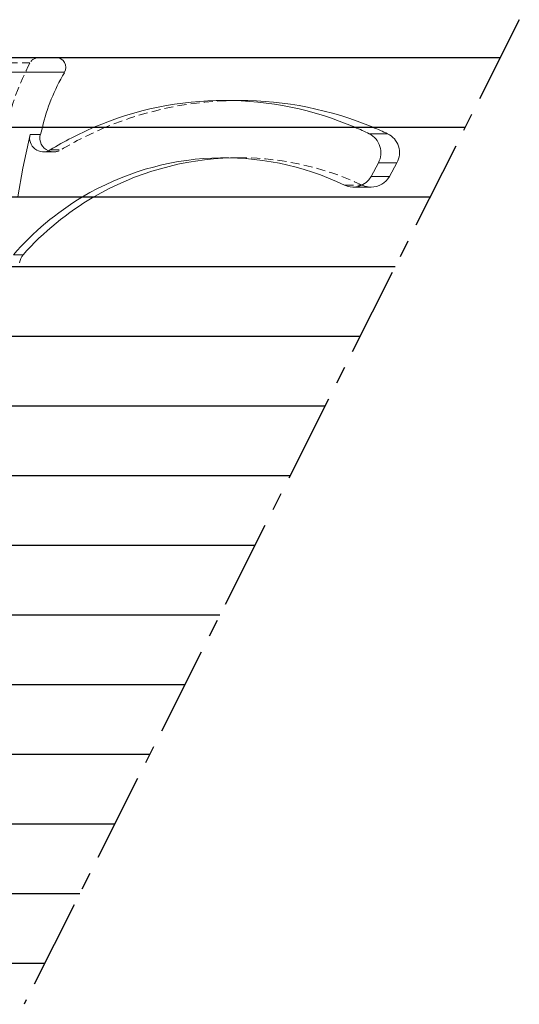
# Model space of a CAD drawing. Header units: millimetres. Extents: x 0 to 163, y 0 to 120.
# Tile 29 of 29: x 127 to 163, y 47 to 117. Entities that reach past the tile are written whole.
import ezdxf

# ---------------------------------------------------------------- set-up
doc = ezdxf.new("R2010")
doc.units = ezdxf.units.MM
doc.header["$LTSCALE"] = 0.5
doc.linetypes.add('CENTERX2', pattern=[20.32, 12.7, -2.54, 2.54, -2.54])
doc.linetypes.add('HIDDEN', pattern=[1.905, 1.27, -0.635])

msp = doc.modelspace()

# ---------------------------------------------------------------- linework, layer by layer
at = {"color": 7, "linetype": 'CENTERX2'}
msp.add_line((162.755, 117.441), (127.22, 46.772), dxfattribs=at)
msp.add_line((162.755, 117.441), (127.22, 46.772), dxfattribs=at)
msp.add_line((162.755, 117.441), (127.22, 46.772), dxfattribs=at)
msp.add_line((162.755, 117.441), (127.22, 46.772), dxfattribs=at)
msp.add_line((162.755, 117.441), (127.22, 46.772), dxfattribs=at)
msp.add_line((162.755, 117.441), (127.22, 46.772), dxfattribs=at)
msp.add_line((162.755, 117.441), (127.22, 46.772), dxfattribs=at)
msp.add_line((162.755, 117.441), (127.22, 46.772), dxfattribs=at)
msp.add_line((162.755, 117.441), (127.22, 46.772), dxfattribs=at)
msp.add_line((162.755, 117.441), (127.22, 46.772), dxfattribs=at)
msp.add_line((162.755, 117.441), (127.22, 46.772), dxfattribs=at)
msp.add_line((162.755, 117.441), (127.22, 46.772), dxfattribs=at)
msp.add_line((162.755, 117.441), (127.22, 46.772), dxfattribs=at)
at = {"color": 7, "linetype": 'Continuous'}
for p, q in [((56.06, 114.716), (161.385, 114.716)), ((58.597, 114.716), (161.385, 114.716)), ((58.597, 114.716), (161.385, 114.716)), ((58.597, 114.716), (161.385, 114.716)), ((58.597, 114.716), (161.385, 114.716)), ((58.597, 114.716), (161.385, 114.716)), ((58.597, 114.716), (161.385, 114.716)), ((58.597, 114.716), (161.385, 114.716)), ((58.597, 114.716), (161.385, 114.716)), ((58.597, 114.716), (161.385, 114.716)), ((58.597, 114.716), (161.385, 114.716)), ((58.597, 114.716), (161.385, 114.716)), ((58.597, 114.716), (161.385, 114.716)), ((56.983, 109.716), (158.871, 109.716)), ((59.333, 109.716), (158.871, 109.716)), ((59.333, 109.716), (158.871, 109.716)), ((59.333, 109.716), (158.871, 109.716)), ((59.333, 109.716), (158.871, 109.716)), ((59.333, 109.716), (158.871, 109.716)), ((59.333, 109.716), (158.871, 109.716)), ((59.333, 109.716), (158.871, 109.716)), ((59.333, 109.716), (158.871, 109.716)), ((59.333, 109.716), (158.871, 109.716)), ((59.333, 109.716), (158.871, 109.716)), ((59.333, 109.716), (158.871, 109.716)), ((59.333, 109.716), (158.871, 109.716)), ((57.905, 104.716), (156.356, 104.716)), ((60.069, 104.716), (156.356, 104.716)), ((60.069, 104.716), (156.356, 104.716)), ((60.069, 104.716), (156.356, 104.716)), ((60.069, 104.716), (156.356, 104.716)), ((60.069, 104.716), (156.356, 104.716)), ((60.069, 104.716), (156.356, 104.716)), ((60.069, 104.716), (156.356, 104.716)), ((60.069, 104.716), (156.356, 104.716)), ((60.069, 104.716), (156.356, 104.716)), ((60.069, 104.716), (156.356, 104.716)), ((60.069, 104.716), (156.356, 104.716)), ((60.069, 104.716), (156.356, 104.716)), ((58.828, 99.716), (153.842, 99.716)), ((60.805, 99.716), (153.842, 99.716)), ((60.805, 99.716), (153.842, 99.716)), ((60.805, 99.716), (153.842, 99.716)), ((60.805, 99.716), (153.842, 99.716)), ((60.805, 99.716), (153.842, 99.716)), ((60.805, 99.716), (153.842, 99.716)), ((60.805, 99.716), (153.842, 99.716)), ((60.805, 99.716), (153.842, 99.716)), ((60.805, 99.716), (153.842, 99.716)), ((60.805, 99.716), (153.842, 99.716)), ((60.805, 99.716), (153.842, 99.716)), ((60.805, 99.716), (153.842, 99.716)), ((59.75, 94.716), (151.328, 94.716)), ((61.54, 94.716), (151.328, 94.716)), ((61.54, 94.716), (151.328, 94.716)), ((61.54, 94.716), (151.328, 94.716)), ((61.54, 94.716), (151.328, 94.716)), ((61.54, 94.716), (151.328, 94.716)), ((61.54, 94.716), (151.328, 94.716)), ((61.54, 94.716), (151.328, 94.716)), ((61.54, 94.716), (151.328, 94.716)), ((61.54, 94.716), (151.328, 94.716)), ((61.54, 94.716), (151.328, 94.716)), ((61.54, 94.716), (151.328, 94.716)), ((61.54, 94.716), (151.328, 94.716)), ((60.673, 89.716), (148.814, 89.716)), ((62.276, 89.716), (148.814, 89.716)), ((62.276, 89.716), (148.814, 89.716)), ((62.276, 89.716), (148.814, 89.716)), ((62.276, 89.716), (148.814, 89.716)), ((62.276, 89.716), (148.814, 89.716)), ((62.276, 89.716), (148.814, 89.716)), ((62.276, 89.716), (148.814, 89.716)), ((62.276, 89.716), (148.814, 89.716)), ((62.276, 89.716), (148.814, 89.716)), ((62.276, 89.716), (148.814, 89.716)), ((62.276, 89.716), (148.814, 89.716)), ((62.276, 89.716), (148.814, 89.716)), ((61.596, 84.716), (146.3, 84.716)), ((63.012, 84.716), (146.3, 84.716)), ((63.012, 84.716), (146.3, 84.716)), ((63.012, 84.716), (146.3, 84.716)), ((63.012, 84.716), (146.3, 84.716)), ((63.012, 84.716), (146.3, 84.716)), ((63.012, 84.716), (146.3, 84.716)), ((63.012, 84.716), (146.3, 84.716)), ((63.012, 84.716), (146.3, 84.716)), ((63.012, 84.716), (146.3, 84.716)), ((63.012, 84.716), (146.3, 84.716)), ((63.012, 84.716), (146.3, 84.716)), ((63.012, 84.716), (146.3, 84.716)), ((63.578, 79.716), (143.785, 79.716)), ((63.578, 79.716), (143.785, 79.716)), ((63.578, 79.716), (143.785, 79.716)), ((63.578, 79.716), (143.785, 79.716)), ((63.578, 79.716), (143.785, 79.716)), ((63.578, 79.716), (143.785, 79.716)), ((63.578, 79.716), (143.785, 79.716)), ((63.578, 79.716), (143.785, 79.716)), ((63.578, 79.716), (143.785, 79.716)), ((63.578, 79.716), (143.785, 79.716)), ((63.578, 79.716), (143.785, 79.716)), ((63.578, 79.716), (143.785, 79.716)), ((63.578, 79.716), (143.785, 79.716)), ((63.441, 74.716), (141.271, 74.716)), ((64.484, 74.716), (141.271, 74.716)), ((64.484, 74.716), (141.271, 74.716)), ((64.484, 74.716), (141.271, 74.716)), ((64.484, 74.716), (141.271, 74.716)), ((64.484, 74.716), (141.271, 74.716)), ((64.484, 74.716), (141.271, 74.716)), ((64.484, 74.716), (141.271, 74.716)), ((64.484, 74.716), (141.271, 74.716)), ((64.484, 74.716), (141.271, 74.716)), ((64.484, 74.716), (141.271, 74.716)), ((64.484, 74.716), (141.271, 74.716)), ((64.484, 74.716), (141.271, 74.716)), ((64.363, 69.716), (138.757, 69.716)), ((65.22, 69.716), (138.757, 69.716)), ((65.22, 69.716), (138.757, 69.716)), ((65.22, 69.716), (138.757, 69.716)), ((65.22, 69.716), (138.757, 69.716)), ((65.22, 69.716), (138.757, 69.716)), ((65.22, 69.716), (138.757, 69.716)), ((65.22, 69.716), (138.757, 69.716)), ((65.22, 69.716), (138.757, 69.716)), ((65.22, 69.716), (138.757, 69.716)), ((65.22, 69.716), (138.757, 69.716)), ((65.22, 69.716), (138.757, 69.716)), ((65.22, 69.716), (138.757, 69.716)), ((65.286, 64.716), (136.243, 64.716)), ((65.956, 64.716), (136.243, 64.716)), ((65.956, 64.716), (136.243, 64.716)), ((65.956, 64.716), (136.243, 64.716)), ((65.956, 64.716), (136.243, 64.716)), ((65.956, 64.716), (136.243, 64.716)), ((65.956, 64.716), (136.243, 64.716)), ((65.956, 64.716), (136.243, 64.716)), ((65.956, 64.716), (136.243, 64.716)), ((65.956, 64.716), (136.243, 64.716)), ((65.956, 64.716), (136.243, 64.716)), ((65.956, 64.716), (136.243, 64.716)), ((65.956, 64.716), (136.243, 64.716)), ((66.208, 59.716), (133.729, 59.716)), ((66.692, 59.716), (133.729, 59.716)), ((66.692, 59.716), (133.729, 59.716)), ((66.692, 59.716), (133.729, 59.716)), ((66.692, 59.716), (133.729, 59.716)), ((66.692, 59.716), (133.729, 59.716)), ((66.692, 59.716), (133.729, 59.716)), ((66.692, 59.716), (133.729, 59.716)), ((66.692, 59.716), (133.729, 59.716)), ((66.692, 59.716), (133.729, 59.716)), ((66.692, 59.716), (133.729, 59.716)), ((66.692, 59.716), (133.729, 59.716)), ((66.692, 59.716), (133.729, 59.716)), ((67.131, 54.716), (131.214, 54.716)), ((67.428, 54.716), (131.214, 54.716)), ((67.428, 54.716), (131.214, 54.716)), ((67.428, 54.716), (131.214, 54.716)), ((67.428, 54.716), (131.214, 54.716)), ((67.428, 54.716), (131.214, 54.716)), ((67.428, 54.716), (131.214, 54.716)), ((67.428, 54.716), (131.214, 54.716)), ((67.428, 54.716), (131.214, 54.716)), ((67.428, 54.716), (131.214, 54.716)), ((67.428, 54.716), (131.214, 54.716)), ((67.428, 54.716), (131.214, 54.716)), ((67.428, 54.716), (131.214, 54.716)), ((68.054, 49.716), (128.7, 49.716)), ((68.164, 49.716), (128.7, 49.716)), ((68.164, 49.716), (128.7, 49.716)), ((68.164, 49.716), (128.7, 49.716)), ((68.164, 49.716), (128.7, 49.716)), ((68.164, 49.716), (128.7, 49.716)), ((68.164, 49.716), (128.7, 49.716)), ((68.164, 49.716), (128.7, 49.716)), ((68.164, 49.716), (128.7, 49.716)), ((68.164, 49.716), (128.7, 49.716)), ((68.164, 49.716), (128.7, 49.716)), ((68.164, 49.716), (128.7, 49.716)), ((68.164, 49.716), (128.7, 49.716))]:
    msp.add_line(p, q, dxfattribs=at)
at = {"color": 7, "linetype": 'Continuous', "lineweight": 15}
for p, q in [((66.145, 114.716), (129.521, 114.716)), ((142.664, 111.645), (141.601, 111.645)), ((97.833, 109.716), (128.522, 109.716)), ((128.522, 109.716), (97.833, 109.716)), ((128.396, 109.201), (128.535, 109.699)), ((132.23, 109.716), (150.973, 109.716)), ((152.263, 109.716), (150.973, 109.716)), ((152.115, 106.195), (152.642, 107.169)), ((153.433, 106.195), (153.973, 107.169)), ((150.834, 105.423), (152.121, 105.423)), ((126.78, 104.716), (131.411, 104.716)), ((132.226, 104.716), (131.411, 104.716))]:
    msp.add_line(p, q, dxfattribs=at)
at = {"color": 7, "linetype": 'HIDDEN', "lineweight": 0}
for p, q in [((68.022, 114.342), (127.644, 114.342)), ((65.541, 113.663), (130.125, 113.663)), ((151.989, 109.252), (153.304, 109.252)), ((128.603, 107.954), (129.35, 107.954)), ((129.124, 107.98), (128.972, 108.028)), ((129.106, 108.096), (129.865, 108.096)), ((142.664, 107.533), (141.601, 107.533)), ((152.642, 107.169), (153.973, 107.169)), ((152.115, 106.195), (153.433, 106.195)), ((150.212, 105.565), (151.483, 105.565))]:
    msp.add_line(p, q, dxfattribs=at)
at = {"color": 8, "linetype": 'Continuous', "lineweight": 15}
for p, q in [((130.125, 113.663), (97.833, 113.663)), ((127.659, 109.208), (128.383, 109.208)), ((153.304, 109.252), (151.989, 109.252)), ((153.973, 107.169), (152.642, 107.169)), ((153.433, 106.195), (152.115, 106.195)), ((126.455, 100.561), (127.15, 100.561))]:
    msp.add_line(p, q, dxfattribs=at)
at = {"color": 7, "linetype": 'Continuous', "lineweight": 15, "flags": 128}
msp.add_lwpolyline([(127.659, 109.208), (127.128, 106.796), (126.78, 104.716)], dxfattribs=at)
at = {"color": 7, "linetype": 'HIDDEN', "lineweight": 0}
for centre, radius, start, end in [((128.264, 114.016), 0.7, 90, 152.27424), ((144.403, 105.499), 18.937, 152.23706, 167.16867), ((142.664, 86.788), 24.857, 90, 112.71639), ((142.664, 86.788), 24.857, 112.71639, 120.99026), ((129.35, 108.954), 1, 256.90447, 300.99026), ((142.664, 86.788), 20.746, 64.84136, 91.4852), ((152.121, 106.923), 1.5, 244.84136, 270)]:
    msp.add_arc(centre, radius, start, end, dxfattribs=at)
at = {"color": 7, "linetype": 'Continuous', "lineweight": 15}
for centre, radius, start, end in [((129.521, 114.016), 0.7, 329.68149, 90), ((141.926, 106.61), 13.742, 149.24727, 166.98603), ((141.601, 87.899), 23.745, 66.75415, 113.24585), ((142.664, 86.788), 24.857, 67.28361, 90), ((141.711, 87.613), 24.051, 113.21593, 121.60639), ((141.521, 87.675), 23.983, 64.12086, 66.78932), ((142.664, 86.788), 24.857, 64.65716, 67.28361), ((128.605, 108.942), 0.983, 164.26338, 300.63857), ((129.35, 108.954), 1, 165.23575, 247.78892), ((151.312, 107.896), 1.516, 331.3472, 63.49205), ((152.661, 107.897), 1.5, 330.97507, 64.65716), ((141.599, 87.691), 19.841, 64.27408, 120.89658), ((142.664, 86.788), 20.746, 91.4852, 120.20689), ((150.835, 106.873), 1.448, 244.52023, 332.10838), ((152.121, 106.923), 1.5, 270, 330.97507), ((141.85, 87.233), 20.363, 120.84169, 139.1149), ((142.664, 86.788), 20.746, 120.20689, 138.39921), ((127.898, 99.897), 1, 138.39921, 174.34947)]:
    msp.add_arc(centre, radius, start, end, dxfattribs=at)

doc.saveas('drawing.dxf')
